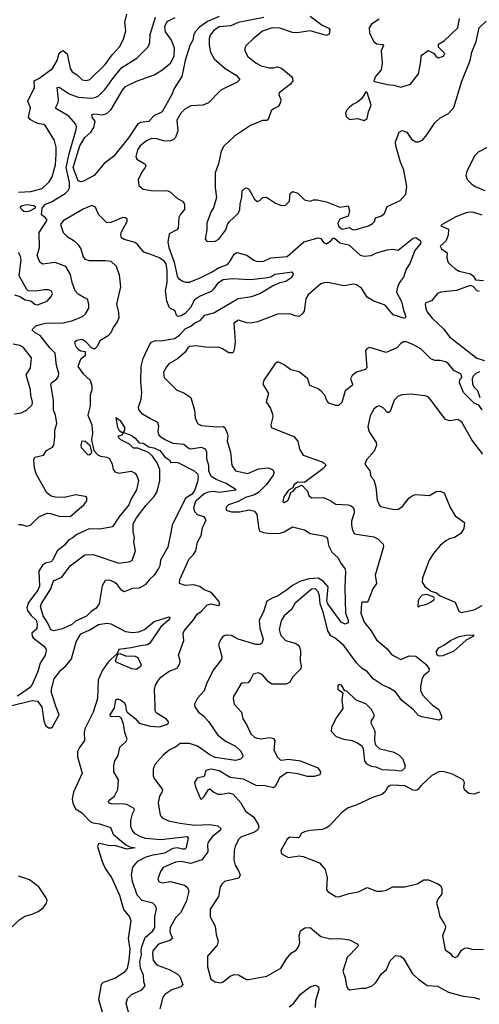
# Model space of a CAD drawing. Extents: x 1690054 to 1842981, y 782881 to 914114.
# Tile 83 of 256: x 1722294 to 1725683, y 829179 to 836445. Entities that reach past the tile are written whole.
import ezdxf

# ---------------------------------------------------------------- set-up
doc = ezdxf.new("R2010")
doc.units = 0

msp = doc.modelspace()

# ---------------------------------------------------------------- linework, layer by layer
at = {"layer": '0CON10XD'}
for points in [[(1722285, 835171.7), (1722375, 835177.1), (1722459.9, 835200.1), (1722511.8, 835248.2), (1722532.1, 835285), (1722556.4, 835375), (1722563.3, 835453.3), (1722562.5, 835505), (1722550, 835555), (1722485, 835661.2), (1722471.7, 835671.7), (1722435, 835676.2), (1722405, 835688.8), (1722369.7, 835709.7), (1722359.2, 835725), (1722373.3, 835795), (1722354.3, 835845), (1722402.2, 835945), (1722400, 835995), (1722435, 836012.5), (1722535, 836084.6), (1722570.6, 836145), (1722585, 836197.5), (1722598.3, 836211.7), (1722615, 836217.1), (1722643.1, 836193.1), (1722665, 836086.2), (1722681.1, 836061.1), (1722717.8, 836037.8), (1722755, 836001.8), (1722785, 835996.2), (1722810, 836005), (1722924.1, 836115.9), (1722975, 836186.4), (1723029.1, 836245), (1723059.5, 836300.5), (1723077.1, 836362.9), (1723067.8, 836425), (1723083.3, 836485)], [(1722706.7, 835675), (1722655, 835733.5), (1722559.3, 835789.3), (1722556.7, 835795), (1722576.5, 835833.5), (1722580.4, 835855), (1722570, 835945), (1722585, 835947.1), (1722657.6, 835897.6), (1722723.9, 835873.9), (1722825, 835867.1), (1722855, 835873.1), (1722875.3, 835884.7), (1722925, 835933.5), (1722987.9, 836022.1), (1723047.7, 836092.3), (1723158.5, 836161.5), (1723240.8, 836245), (1723253.6, 836276.4), (1723254.5, 836335), (1723295.3, 836465)], [(1722745, 835248), (1722724.8, 835255), (1722688.3, 835355), (1722737.8, 835515), (1722774.2, 835575.8), (1722818.2, 835615), (1722841.3, 835648.7), (1722849.1, 835695), (1722828.9, 835725), (1722825.7, 835745), (1722845, 835751.1), (1722905, 835743.9), (1722935, 835752.3), (1722966.9, 835783.1), (1723050.5, 835925), (1723075, 835951.4), (1723155, 835992.9), (1723285, 836037.8), (1723335, 836068.5), (1723405.6, 836124.4), (1723432.1, 836175), (1723436, 836236), (1723413.4, 836293.4), (1723368.1, 836355), (1723364.5, 836394.5), (1723375, 836422), (1723385, 836434), (1723438.9, 836461.1)], [(1723765, 836468.6), (1723678.7, 836431.3), (1723619.5, 836390.5), (1723591.1, 836358.9), (1723577.7, 836335), (1723570, 836295), (1723548.5, 836255), (1723514.8, 836145), (1723489.6, 836025), (1723433.2, 835936.8), (1723415.9, 835894.1), (1723343.6, 835766.4), (1723283, 835737), (1723245, 835693.5), (1723185, 835686.2), (1723165, 835676.1), (1723095, 835574.6), (1722984.1, 835435), (1722915.4, 835385), (1722842, 835295), (1722765, 835253.7), (1722745, 835248)], [(1724095, 836462), (1723905, 836425.3), (1723850.3, 836399.7), (1723765, 836392.2), (1723725.5, 836365), (1723699.3, 836330.7), (1723690.4, 836305), (1723691.7, 836258.3), (1723701.2, 836205), (1723727, 836157), (1723808.9, 836085), (1723889.4, 836035), (1723915.8, 836004.2), (1723896.1, 835983.9), (1723777.1, 835925), (1723685, 835832.5), (1723644.3, 835815.7), (1723555, 835810.6), (1723512, 835785), (1723481.4, 835755), (1723451.5, 835705), (1723460.4, 835625), (1723442, 835575), (1723425, 835558.4), (1723405, 835550.5), (1723365, 835548.9), (1723305, 835566.9), (1723265, 835568.9), (1723227.6, 835552.4), (1723181.9, 835515), (1723161.9, 835485), (1723150, 835435), (1723157, 835417), (1723212.5, 835385), (1723223, 835373), (1723220, 835355), (1723195.8, 835324.2), (1723166.3, 835263.7), (1723172.7, 835222.7), (1723204.6, 835194.6), (1723263.7, 835183.7), (1723385, 835182.9), (1723405, 835172.9), (1723457, 835127), (1723495.3, 835105.3), (1723509.5, 835085), (1723510, 835045), (1723480.2, 835009.8), (1723468.1, 834985), (1723463, 834907), (1723452, 834895), (1723395.7, 834864.3), (1723387, 834803), (1723393.4, 834763.4), (1723433.1, 834655), (1723455, 834552), (1723465.4, 834535.4), (1723496.6, 834516.6), (1723518.7, 834508.7), (1723545, 834509.4), (1723625, 834540.8), (1723708.8, 834581.2), (1723765, 834616.8), (1723825, 834639.6), (1723840.7, 834655), (1723874.1, 834715.9), (1723895, 834728), (1723968.6, 834708.6), (1724020.8, 834670.8), (1724045, 834660.9), (1724095, 834662.9), (1724145, 834688.3), (1724265, 834697.2), (1724388.1, 834805), (1724495, 834836), (1724515, 834830.4), (1724535, 834800.5), (1724555, 834791.5), (1724587.3, 834812.7), (1724605, 834833.3), (1724615, 834833.5), (1724655, 834797.7), (1724720.8, 834785), (1724805, 834706.5), (1724835, 834701.5), (1724884.6, 834705.4), (1724923.9, 834726.1), (1725002.6, 834747.4), (1725045, 834751.9), (1725085, 834743.8), (1725195, 834832.7), (1725215, 834837.8), (1725247.9, 834815), (1725251.4, 834795), (1725208.5, 834741.5), (1725171.6, 834645), (1725143.5, 834605), (1725122.9, 834545), (1725093.5, 834505), (1725078.6, 834471.4), (1725071.5, 834435), (1725110, 834365), (1725122.8, 834302.8), (1725140.8, 834255), (1725135, 834240), (1725047.9, 834267.9), (1724988.7, 834338.7), (1724905, 834367.8), (1724855, 834396.9), (1724813.2, 834463.2), (1724777.7, 834487.7), (1724755, 834492.9), (1724685, 834481.4), (1724565, 834507.1), (1724535.7, 834504.3), (1724514, 834495), (1724420, 834415), (1724402.5, 834385), (1724391.4, 834295), (1724381.5, 834278.5), (1724355, 834256), (1724325, 834259.4), (1724285, 834275.4), (1724195, 834272.5), (1724047.5, 834215), (1723994.2, 834205.8), (1723968.9, 834208.9), (1723907.7, 834227.7), (1723872.5, 834205), (1723882.4, 834067.6), (1723874.3, 834005.7), (1723864.2, 833985.8), (1723835, 833986.9), (1723785, 834018.5), (1723758.3, 834028.3), (1723683.1, 834026.9), (1723592.4, 834037.6), (1723547.3, 834032.7), (1723534.2, 834025), (1723510.5, 833989.5), (1723457, 833943), (1723394.2, 833905), (1723375, 833883.8), (1723354.3, 833845), (1723360, 833805), (1723451.5, 833711.5), (1723505, 833692.2), (1723556.6, 833656.6), (1723582.1, 833565), (1723586.4, 833506.4), (1723604.3, 833465), (1723635, 833450.5), (1723745, 833440.6), (1723795, 833444.2), (1723805.8, 833435), (1723822.5, 833395), (1723827.5, 833375), (1723824.5, 833334.5), (1723848.1, 833255), (1723858.5, 833155), (1723885.4, 833115.4), (1723975, 833097.5), (1724055, 833129.7), (1724125, 833137.7), (1724157.5, 833125), (1724170, 833105), (1724163.5, 833085), (1724112.9, 833015), (1724055, 832956.1), (1724025, 832939.2), (1723959.6, 832920.4), (1723905, 832888.9), (1723833.3, 832865), (1723815, 832847.5), (1723816.7, 832825), (1723855, 832813.5), (1723915, 832814.3), (1723985, 832829.4), (1724025, 832819.4), (1724041.5, 832795), (1724056.5, 832685), (1724065, 832670), (1724090.3, 832660.3), (1724142.9, 832652.9), (1724215, 832656.2), (1724243.8, 832665), (1724305, 832704), (1724395, 832680.6), (1724435, 832654.4), (1724535, 832637.5), (1724555.7, 832625.7), (1724564.2, 832614.2), (1724571.9, 832565), (1724594.4, 832515), (1724643.1, 832475), (1724658.3, 832438.3), (1724690.8, 832395), (1724695.8, 832375), (1724691, 832255), (1724695.6, 832065), (1724715.9, 832015), (1724715.5, 831995), (1724695, 831983.4), (1724665, 831998.2), (1724565, 832133.4), (1724558.7, 832155), (1724569.1, 832259.1), (1724535, 832299.8), (1724495, 832323.6), (1724425, 832319.1), (1724359.8, 832300.2), (1724305, 832270.9), (1724261.8, 832235), (1724195, 832191.9), (1724159.9, 832180.1), (1724115.3, 832154.7), (1724091.1, 832075), (1724060, 832015), (1724065.5, 831954.5), (1724090, 831875), (1724080, 831845), (1724065.4, 831834.6), (1724035, 831834.2), (1723904.7, 831874.7), (1723855, 831900), (1723815, 831904), (1723793.1, 831896.9), (1723776.2, 831875), (1723760, 831835), (1723783.5, 831745), (1723780.6, 831725), (1723720.6, 831645), (1723670, 831545), (1723655, 831493.8), (1723605, 831438.8), (1723583.8, 831395), (1723586.2, 831375), (1723611.1, 831335), (1723648.9, 831308.9), (1723686.8, 831266.8), (1723755.4, 831165), (1723815, 831117.5), (1723884, 831085), (1723925, 831046.2), (1723938.6, 831015), (1723937, 831003), (1723922.6, 830987.4), (1723885, 830978.4), (1723735, 831001.4), (1723695, 831021.1), (1723605, 831085.2), (1723545, 831103.6), (1723477.5, 831105), (1723445, 831080), (1723396.7, 831055), (1723351.1, 831018.9), (1723291.1, 830948.9), (1723278.5, 830915), (1723278.1, 830865), (1723284.3, 830845), (1723346.7, 830765), (1723342.9, 830745), (1723325.6, 830715), (1723314.4, 830665), (1723328.8, 830575), (1723343.8, 830555), (1723392, 830532), (1723475.9, 830515.9), (1723582.1, 830502.1), (1723695, 830505.8), (1723755.9, 830495.9), (1723777.5, 830477.5), (1723775.6, 830465), (1723715, 830416.6), (1723684.5, 830375), (1723677.8, 830355), (1723680.5, 830305), (1723636.5, 830245), (1723555, 830219.2), (1723485, 830233.1), (1723441.7, 830228.3), (1723352.1, 830187.9), (1723330.7, 830159.3), (1723312.2, 830105), (1723319.2, 830085), (1723345, 830075.4), (1723405, 830085.4), (1723508.6, 830058.6), (1723531.7, 830041.7), (1723540.5, 830015), (1723521.1, 829935), (1723480, 829855), (1723442.4, 829817.6), (1723403.9, 829745), (1723401.2, 829715), (1723421.4, 829665), (1723400.7, 829649.3), (1723317.7, 829622.3), (1723274.6, 829575), (1723271.7, 829551.7), (1723278.5, 829505), (1723295, 829479.4), (1723315, 829466.4)], [(1724435, 836470.4), (1724525, 836404.5), (1724572.6, 836382.6), (1724581.3, 836371.3), (1724575, 836338), (1724555, 836328.2), (1724435, 836363.3), (1724341, 836349), (1724305, 836351), (1724213, 836383), (1724155, 836385.9), (1724085, 836361.8), (1724014.2, 836305), (1723964.2, 836255), (1723952.9, 836235), (1723953.1, 836215), (1723975, 836174.4), (1724038.6, 836125), (1724075, 836104.6), (1724135, 836090.8), (1724165, 836090), (1724195, 836097.7), (1724225, 836088.2), (1724298.9, 836025), (1724306.5, 836015), (1724307.8, 835995), (1724290.3, 835969.7), (1724206.2, 835905), (1724203.6, 835893.6), (1724220, 835855), (1724217.5, 835835), (1724198.8, 835805), (1724165, 835788.6), (1724147.4, 835772.6), (1724125, 835708), (1724115, 835701.4), (1724085, 835700.5), (1723995, 835664.7), (1723878.6, 835585), (1723798.7, 835511.3), (1723780, 835475), (1723759.3, 835380.7), (1723734.2, 835314.2), (1723734.5, 835204.5), (1723743.9, 835133.9), (1723723.2, 835056.8), (1723701.9, 835025), (1723674.2, 834945), (1723674.2, 834895), (1723662, 834825), (1723675, 834808.8), (1723735, 834810.8), (1723761.2, 834825), (1723814.2, 834895), (1723826.9, 834935), (1723840, 834955), (1723905, 835015.8), (1723916, 835044), (1723918.7, 835085), (1723932.7, 835135), (1723935, 835182.5), (1723960, 835205), (1723973.3, 835203.3), (1723985, 835192.5), (1724025, 835120), (1724045, 835102.5), (1724065, 835110), (1724086.4, 835133.6), (1724114.1, 835135.9), (1724180.9, 835090.9), (1724225, 835074.2), (1724254.2, 835075.8), (1724283.3, 835105), (1724287.7, 835162.3), (1724305, 835178), (1724345, 835164.3), (1724393.3, 835115), (1724435, 835106.7), (1724461.2, 835115), (1724486.6, 835116.6), (1724555, 835101.3), (1724655, 835061.9), (1724715, 835072.5), (1724725.8, 835035.8), (1724715.7, 834994.3), (1724655, 834972.5), (1724640, 834945), (1724645, 834922.5), (1724665, 834903.8), (1724675, 834900), (1724725, 834912.5), (1724748, 834898), (1724765, 834895.7), (1724865, 834925.3), (1724895, 834940.8), (1724909.1, 834955), (1724917.7, 834982.3), (1724962.1, 834997.9), (1724983.1, 835015), (1725004.3, 835065.7), (1725098.6, 835111.4), (1725141.7, 835158.3), (1725148.5, 835215), (1725127.1, 835335), (1725101.8, 835395), (1725067.9, 835515), (1725065.4, 835545), (1725093.1, 835615), (1725115, 835627.8), (1725147.5, 835615), (1725183.8, 835563.8), (1725215, 835543.5), (1725235, 835544.5), (1725263, 835557), (1725296.5, 835595), (1725354.2, 835685), (1725395, 835720.9), (1725455, 835752.9), (1725495, 835798), (1725555, 835992), (1725614.5, 836145), (1725626.9, 836205), (1725660, 836285), (1725681.1, 836385), (1725733.8, 836435)], [(1724945, 836449.2), (1724887.9, 836412.1), (1724871.2, 836385), (1724873.8, 836345), (1724906.2, 836285), (1724925, 836266.7), (1724971.7, 836261.7), (1724977.5, 836255), (1724960, 836215), (1724966.9, 836125), (1724959.4, 836075), (1724917.5, 836025), (1724906.2, 835995), (1724910, 835990), (1725005, 835966.9), (1725053.1, 835963.1), (1725105, 835946.6), (1725175, 835970), (1725234.4, 836045), (1725252.6, 836137.4), (1725253.5, 836175), (1725260.8, 836185), (1725305, 836217.5), (1725350, 836195), (1725362.5, 836175), (1725380, 836165), (1725420, 836175), (1725430, 836195), (1725383, 836243), (1725383.3, 836265), (1725425, 836290), (1725524.3, 836385.7), (1725536.7, 836455)], [(1724835, 835701.9), (1724855, 835715.8), (1724864.8, 835765.2), (1724885.7, 835815), (1724855, 835907.5), (1724845, 835912.5), (1724816.3, 835863.7), (1724785, 835835.7), (1724750.3, 835819.7), (1724725, 835800), (1724702.5, 835775), (1724695.7, 835755), (1724701.3, 835731.3), (1724725, 835708.8), (1724784.3, 835715.7), (1724835, 835701.9)], [(1722285, 832720), (1722305, 832720.8), (1722345, 832708.2), (1722373.9, 832716.1), (1722434.5, 832775.5), (1722495, 832802.5), (1722521.7, 832801.7), (1722585, 832781.9), (1722665, 832780), (1722766.7, 832865), (1722788.8, 832895), (1722788.8, 832918.8), (1722776.4, 832926.4), (1722705, 832939.2), (1722625, 832918.9), (1722555, 832920.8), (1722525, 832928), (1722493.4, 832953.4), (1722418.5, 833088.5), (1722402.7, 833135), (1722397.7, 833197.7), (1722405, 833216.2), (1722468.5, 833231.5), (1722491.2, 833265), (1722535, 833291.1), (1722545.4, 833305), (1722553.8, 833365), (1722551.5, 833415), (1722567.7, 833465), (1722557.6, 833527.6), (1722541.8, 833565), (1722542.5, 833635), (1722522.5, 833755), (1722527.1, 833765), (1722566.7, 833795), (1722578.9, 833815), (1722581.5, 833835), (1722565, 833892.5), (1722554, 833984), (1722514.7, 834024.7), (1722445.4, 834115.4), (1722407.9, 834135), (1722386.5, 834155), (1722390, 834165), (1722413.3, 834185), (1722455, 834199.3), (1722485, 834205.9), (1722615, 834208.2), (1722685.5, 834224.5), (1722756.2, 834255), (1722778.8, 834275), (1722803.9, 834316.1), (1722803.8, 834345), (1722793.6, 834383.6), (1722765.8, 834395.8), (1722725, 834420), (1722701.9, 834445), (1722679.5, 834505), (1722669.1, 834565), (1722633, 834623), (1722555, 834653.1), (1722461.3, 834641.3), (1722442.5, 834655), (1722423.5, 834705), (1722439.4, 834765), (1722436.5, 834875), (1722496, 834965), (1722485, 834983.3), (1722453.8, 835005), (1722458.1, 835055), (1722485, 835084.2), (1722527.8, 835102.2), (1722627.7, 835162.3), (1722651.1, 835185), (1722661.1, 835205), (1722660, 835245), (1722635.7, 835355), (1722657.9, 835455), (1722710, 835635), (1722712.7, 835655), (1722706.7, 835675)], [(1725745, 835504.4), (1725675, 835467.1), (1725644.6, 835435.4), (1725591.8, 835325), (1725583.6, 835296.4), (1725594.4, 835265), (1725624.7, 835234.7), (1725653.5, 835213.5), (1725725, 835183.8)], [(1723101.6, 829105), (1723078, 829185), (1723087.7, 829222.3), (1723118.1, 829251.9), (1723195, 829285.5), (1723218.6, 829315), (1723209.4, 829345), (1723205.3, 829395), (1723185.6, 829445.6), (1723180, 829495), (1723192.2, 829545), (1723189.3, 829575), (1723194.5, 829605.5), (1723218, 829672), (1723275, 829721.9), (1723289.6, 829745), (1723289.1, 829825), (1723301.3, 829885), (1723294.8, 829905), (1723276.3, 829926.3), (1723196.4, 829946.3), (1723159.1, 829985), (1723124.6, 830085.4), (1723118.9, 830135), (1723128.3, 830191.7), (1723164.2, 830235), (1723225, 830268.1), (1723276.8, 830283.2), (1723365, 830296.4), (1723425, 830332.5), (1723455, 830335.4), (1723495, 830325.7), (1723515, 830326.9), (1723523.7, 830336.3), (1723538, 830408), (1723525, 830415.8), (1723333.5, 830393.5), (1723223.1, 830403.1), (1723186, 830415), (1723145, 830437.8), (1723121.8, 830465), (1723112.3, 830492.3), (1723112.9, 830535), (1723124.2, 830585.8), (1723140.6, 830615), (1723137.5, 830625), (1723082.8, 830652.8), (1723045, 830659.4), (1722975, 830656.7), (1722953.9, 830663.9), (1722947.5, 830675), (1722952.5, 830685), (1722992, 830715), (1723018.1, 830765), (1723021.1, 830835), (1722988.6, 830895), (1722987.6, 830942.4), (1722995.6, 830975), (1723018.5, 831015), (1723033.1, 831076.9), (1723076, 831115), (1723085.8, 831135), (1723068, 831185), (1723058.3, 831248.3), (1723043, 831293), (1723025, 831302.5), (1722970.7, 831300.7), (1722962.5, 831305), (1722960, 831315), (1722993.6, 831366.4), (1723002.5, 831425), (1723015, 831432.5), (1723036.7, 831426.7), (1723065, 831407.5), (1723075, 831390), (1723078.8, 831348.8), (1723086.2, 831335), (1723145, 831288), (1723175, 831254), (1723255, 831231.4), (1723324.3, 831225.7), (1723376.7, 831245), (1723391.2, 831255), (1723391.2, 831265), (1723375, 831282.5), (1723300.5, 831330.5), (1723293.1, 831345), (1723292.1, 831382.1), (1723288.2, 831501.8), (1723296, 831534), (1723313.1, 831565), (1723335, 831592.7), (1723395, 831637.9), (1723455, 831660), (1723474.2, 831695), (1723475.8, 831715.8), (1723464, 831755), (1723504.1, 831864.1), (1723498.6, 831915), (1723507.1, 831935), (1723575, 832017.1), (1723601.2, 832058.8), (1723635, 832081.4), (1723675, 832127.5), (1723705, 832134.3), (1723757.1, 832122.9), (1723770, 832130), (1723761.4, 832155), (1723715, 832208.6), (1723695, 832222.9), (1723655, 832237.1), (1723622.1, 832262.1), (1723575, 832274.8), (1723515, 832270.4), (1723471.2, 832285), (1723474.4, 832315), (1723542.2, 832467.8), (1723575, 832498.8), (1723591.5, 832525), (1723605, 832590), (1723632, 832638), (1723642.5, 832695), (1723669.4, 832755), (1723655, 832775.8), (1723605, 832792.5), (1723585, 832812.5), (1723577.4, 832845), (1723593, 832895), (1723655, 832948.3), (1723685, 832961.9), (1723725, 832965.7), (1723765, 832959.6), (1723890, 832975), (1723815, 833023.1), (1723741.4, 833051.4), (1723705, 833075.5), (1723689.2, 833115), (1723687.2, 833155), (1723672.7, 833205), (1723674.6, 833255), (1723665, 833276.9), (1723635, 833287.2), (1723555, 833275.4), (1723535, 833283.9), (1723505, 833310.4), (1723425, 833317.2), (1723365.5, 833345), (1723334.5, 833365), (1723318.5, 833385), (1723314, 833406), (1723320.8, 833445), (1723312, 833472), (1723259.1, 833499.1), (1723198.6, 833535), (1723175.6, 833565), (1723170.5, 833585), (1723188.8, 833645), (1723194.3, 833694.3), (1723186.2, 833775), (1723190, 833885), (1723202.9, 833945), (1723250, 834045), (1723265.4, 834064.6), (1723295, 834078.8), (1723335, 834075.5), (1723435, 834092.9), (1723471.5, 834118.5), (1723515, 834163), (1723555.4, 834184.6), (1723585, 834209.3), (1723623.5, 834226.5), (1723660, 834265), (1723725, 834282.7), (1723905, 834388.6), (1724005, 834403), (1724065, 834425.8), (1724158, 834482), (1724215, 834505.5), (1724255, 834516.7), (1724300, 834545), (1724313.3, 834565), (1724305, 834582.5), (1724175, 834565.2), (1724145, 834545.3), (1724105, 834537.2), (1723995, 834526.4), (1723864, 834534), (1723795, 834525.5), (1723751.1, 834498.9), (1723723.9, 834456.1), (1723705, 834438.8), (1723625, 834405.2), (1723581.3, 834375), (1723556.5, 834325), (1723515, 834276.2), (1723485, 834259.2), (1723460, 834255), (1723448.8, 834265), (1723438.3, 834298.3), (1723405, 834312.9), (1723395, 834324), (1723378.5, 834368.5), (1723369.6, 834445), (1723380.5, 834505), (1723382.2, 834595), (1723374.4, 834644.4), (1723361.8, 834661.8), (1723325, 834687.9), (1723254, 834714), (1723209.5, 834729.5), (1723165, 834784.8), (1723145, 834800), (1723063.7, 834823.7), (1723044.4, 834835), (1723038.2, 834855), (1723042.9, 834875), (1723085.6, 834955), (1723085, 834972.5), (1723074.3, 834984.3), (1723053.3, 834985), (1722965, 834948.5), (1722935, 834947.5), (1722875, 835008.2), (1722852.3, 835062.3), (1722825, 835073), (1722761.7, 835048.3), (1722615, 834960.3), (1722595.4, 834935), (1722614.5, 834875), (1722644.3, 834845), (1722695, 834812.9), (1722725, 834784.5), (1722743.5, 834755), (1722762.5, 834695), (1722775, 834678.9), (1722805, 834668), (1722925, 834669.5), (1722965, 834662.5), (1723005, 834625.4), (1723027.3, 834562.7), (1723036.3, 834475), (1723007, 834345), (1723022.9, 834285), (1723023.8, 834245), (1723012.1, 834215), (1722982.8, 834175), (1722966, 834134), (1722945, 834111.8), (1722883.3, 834076.7), (1722865, 834034.4), (1722845, 834014.6), (1722822.5, 834025), (1722783.3, 834065), (1722754.1, 834084.1), (1722715, 834078.6), (1722698.8, 834065), (1722704.2, 834035), (1722724.7, 834014.7), (1722745, 834000.8), (1722776.9, 833996.9), (1722777.3, 833965), (1722741.7, 833938.3), (1722722.3, 833885), (1722761.7, 833831.7), (1722812.2, 833785), (1722825, 833743.8), (1722825.6, 833715), (1722813, 833675), (1722814.3, 833595), (1722796.3, 833526.3), (1722825.4, 833454.6), (1722830, 833395), (1722823.3, 833345), (1722840, 833265), (1722870, 833235), (1722888.8, 833225), (1722935, 833217.1), (1722956.8, 833206.8), (1722975, 833166.2), (1722982.2, 833125), (1722995, 833107.9), (1723025, 833098.2), (1723115, 833112.9), (1723145, 833099.4), (1723160, 833075), (1723168.5, 833045), (1723155.4, 832975), (1723113.8, 832905), (1723097.9, 832865), (1723024.7, 832775.3), (1722976.9, 832703.1), (1722885, 832686.4), (1722805, 832687.3), (1722715, 832647.1), (1722680.8, 832619.2), (1722652.5, 832605), (1722622.7, 832567.3), (1722570, 832525), (1722535.8, 832455), (1722525, 832443.8), (1722484.3, 832435.7), (1722460.5, 832419.5), (1722433.6, 832376.4), (1722439.5, 832265), (1722427.5, 832235), (1722411.8, 832215), (1722358.4, 832145), (1722345.3, 832105), (1722352.1, 832085), (1722378.2, 832048.2), (1722414.6, 832015), (1722421.8, 831985), (1722419.2, 831950.8), (1722382.8, 831917.2), (1722386.2, 831895), (1722393.5, 831883.5), (1722470, 831825), (1722486, 831805), (1722489.2, 831785), (1722481.1, 831755), (1722443.7, 831696.3), (1722426.4, 831635), (1722382.2, 831535), (1722365.9, 831514.1), (1722307.8, 831472.2), (1722275, 831452.6)], [(1722345, 835026.4), (1722325, 835029.1), (1722306.9, 835045), (1722296.2, 835065), (1722312.5, 835075), (1722345, 835081.1), (1722396.7, 835075), (1722410, 835065), (1722407.5, 835055), (1722365, 835033.2), (1722345, 835026.4)], [(1725705, 835001.8), (1725641.9, 835021.9), (1725615, 835025.5), (1725585, 835019.6), (1725510.5, 834989.5), (1725410, 834935), (1725400, 834925), (1725455, 834900), (1725453.8, 834855), (1725435, 834811.9), (1725394.2, 834775), (1725403.8, 834755), (1725446, 834725), (1725444.4, 834685), (1725453.2, 834653.2), (1725505, 834605.7), (1725535, 834588.5), (1725618.9, 834568.9), (1725638.8, 834555), (1725656.2, 834526.2), (1725715, 834520)], [(1722255.7, 834414.3), (1722293.6, 834403.6), (1722335, 834379.2), (1722375, 834371.5), (1722405, 834346), (1722425, 834340.8), (1722495, 834369.2), (1722526.3, 834403.7), (1722534.3, 834425), (1722525, 834444), (1722505, 834451.4), (1722475, 834452.9), (1722415, 834442.2), (1722355.6, 834445.6), (1722345, 834454), (1722289.4, 834555), (1722303.5, 834675), (1722296.2, 834706.2), (1722285, 834728)], [(1725685, 834439.2), (1725666.2, 834445), (1725637.3, 834477.3), (1725615, 834483.8), (1725515, 834446.4), (1725395.9, 834434.1), (1725373.8, 834425), (1725330.5, 834369.5), (1725288.8, 834355), (1725284.3, 834345), (1725288.6, 834315), (1725300, 834285), (1725335, 834241.9), (1725420.4, 834160.4), (1725462.1, 834105), (1725665, 833946.7), (1725721.2, 833931.2)], [(1722255, 833535.6), (1722305, 833544.5), (1722343.8, 833565), (1722385.6, 833604.4), (1722387.5, 833622.5), (1722374.4, 833675), (1722372.2, 833715), (1722340, 833825), (1722372.2, 833875), (1722380.9, 833950.9), (1722318.1, 834028.1), (1722295, 834041.2), (1722245, 834050.4)], [(1725705, 833566.2), (1725679.9, 833599.9), (1725645, 833616.2), (1725565.7, 833695), (1725536.7, 833765), (1725540.5, 833789.5), (1725553.8, 833805), (1725548.3, 833828.3), (1725495, 833855.4), (1725455, 833906.5), (1725435, 833921.2), (1725395, 833930.8), (1725355, 833930.8), (1725325, 833941.8), (1725255, 834014.5), (1725198.6, 834045), (1725145, 834068.2), (1725125, 834067.5), (1725105, 834056.9), (1725075, 834023.9), (1724995, 833989.4), (1724875.9, 834025.9), (1724855, 834020), (1724843.8, 834005), (1724853.8, 833875), (1724842.5, 833865), (1724776.2, 833845), (1724745, 833820), (1724734.2, 833795), (1724748.8, 833755), (1724746.2, 833745), (1724692.7, 833707.3), (1724668.6, 833621.4), (1724645, 833597.5), (1724625, 833598), (1724574.2, 833615), (1724558.6, 833635), (1724542.9, 833675), (1724517.1, 833705), (1724495, 833721.2), (1724432, 833745), (1724417.5, 833795), (1724355, 833845.6), (1724292.1, 833862.1), (1724245, 833898.8), (1724205, 833917.5), (1724193, 833917), (1724175, 833902.5), (1724094.5, 833785.5), (1724085.8, 833755), (1724127.9, 833687.9), (1724110, 833625), (1724142.5, 833575), (1724157.1, 833535), (1724160, 833515), (1724146.2, 833455), (1724147.5, 833435), (1724315, 833368.6), (1724345.5, 833335), (1724356, 833276), (1724385, 833231.4), (1724525, 833181.4), (1724546.6, 833166.6), (1724552, 833155), (1724529.1, 833130.9), (1724395, 833030), (1724345, 833032.5), (1724317.5, 833015), (1724308.3, 832991.7), (1724275, 832973.3), (1724240.8, 832925), (1724235, 832890), (1724245, 832883.3), (1724267.5, 832895), (1724276.7, 832905), (1724293.8, 832956.2), (1724310, 832965), (1724330, 832990), (1724375, 833010), (1724416.1, 832966.1), (1724426.2, 832935), (1724445, 832916.2), (1724535, 832918.1), (1724587.5, 832895), (1724625, 832871.1), (1724715, 832865.4), (1724737.8, 832857.8), (1724752.1, 832845), (1724760.7, 832825), (1724760.7, 832805), (1724741.6, 832745), (1724740.3, 832715), (1724747.6, 832677.6), (1724762.1, 832652.1), (1724905, 832630), (1724935.4, 832615.4), (1724974.7, 832574.7), (1724977.3, 832555), (1724914.5, 832345), (1724925.8, 832285), (1724897.1, 832245), (1724864.3, 832155.7), (1724855, 832146.2), (1724823.9, 832146.1), (1724815, 832140), (1724810.4, 832065), (1724835, 832000), (1724886.1, 831936.1), (1724925, 831870), (1725002.7, 831802.7), (1725035, 831760), (1725105, 831723.8), (1725165, 831750), (1725215, 831748), (1725289.7, 831689.7), (1725313.3, 831655), (1725310, 831635), (1725273.3, 831605), (1725262, 831585), (1725248.6, 831525), (1725250.6, 831495), (1725263.2, 831463.2), (1725288.5, 831435), (1725335, 831389.7), (1725384.7, 831355), (1725404.1, 831305), (1725405.3, 831285), (1725385, 831275.9), (1725259.5, 831299.5), (1725235, 831311.2), (1725194.4, 831355), (1725110.7, 831420.7), (1725064.5, 831485), (1725015.6, 831515), (1724966, 831536), (1724900.1, 831580.1), (1724855.4, 831635), (1724818.1, 831658.1), (1724778.1, 831698.1), (1724685, 831826.1), (1724620.9, 831880.9), (1724588.7, 831898.7), (1724565.4, 831935), (1724534.8, 832065), (1724508.4, 832135), (1724503.6, 832193.7), (1724495, 832224.2), (1724475, 832244.5), (1724445, 832242.9), (1724322.1, 832137.9), (1724298.1, 832091.9), (1724244, 832045), (1724221.6, 832008.4), (1724207.5, 831945), (1724217.9, 831905), (1724252.9, 831862.9), (1724325, 831843.3), (1724345, 831832.9), (1724357.7, 831817.7), (1724365.4, 831785.4), (1724362.1, 831715), (1724369.4, 831675), (1724366.8, 831655), (1724307.1, 831595), (1724285, 831556.2), (1724258.3, 831541.7), (1724152.8, 831542.8), (1724128.5, 831558.5), (1724085, 831611.4), (1724055, 831625.8), (1724015.6, 831614.4), (1723996, 831576), (1723979.1, 831550.9), (1723935, 831548.6), (1723925, 831542.5), (1723870.3, 831449.7), (1723867.5, 831435), (1723875.8, 831395), (1723928.6, 831335), (1723938.5, 831285), (1723966.9, 831245), (1723997.8, 831175), (1724025, 831150.5), (1724045, 831142.7), (1724075, 831139.2), (1724135, 831148.5), (1724165, 831140), (1724174, 831125), (1724166.9, 831055), (1724195, 831003.3), (1724215, 830983.3), (1724225, 830980), (1724275, 830989.5), (1724365, 830976.9), (1724491.2, 830925), (1724512, 830895), (1724507.3, 830872.7), (1724465, 830859.2), (1724415, 830860.5), (1724345, 830879.1), (1724265, 830889.2), (1724210.6, 830849.4), (1724180.2, 830789.8), (1724165, 830776.9), (1724105, 830790.9), (1724037.5, 830795), (1723945, 830841.4), (1723845, 830853.1), (1723765, 830902.1), (1723705, 830914.4), (1723666.7, 830905), (1723655, 830860), (1723601.9, 830848.1), (1723583.5, 830816.5), (1723590, 830785), (1723626.1, 830696.1), (1723635, 830694), (1723655, 830712.9), (1723685, 830763.3), (1723695, 830770), (1723724.7, 830744.7), (1723755, 830730), (1723781.1, 830728.9), (1723835, 830740), (1723868.8, 830728.8), (1723924.2, 830665), (1723960, 830605), (1724019.5, 830559.5), (1724051.8, 830505), (1724056.7, 830485), (1724047.7, 830465), (1724025, 830449.7), (1723925, 830413.5), (1723907.5, 830395), (1723881.5, 830345), (1723874.4, 830315), (1723872.5, 830245), (1723882.7, 830205), (1723906.4, 830163.6), (1723918.6, 830135), (1723908.8, 830111.2), (1723804.4, 830085.6), (1723784.2, 830065.8), (1723772.5, 830045), (1723759.1, 829975), (1723697.8, 829882.2), (1723697.1, 829825), (1723735.6, 829755), (1723741.4, 829695), (1723757.1, 829645), (1723748.6, 829615), (1723679.4, 829535), (1723677.8, 829455), (1723704.2, 829364.2), (1723734.5, 829344.5), (1723775, 829336.5), (1723795, 829344.5), (1723845, 829387.7), (1723875, 829399.4), (1723907.1, 829397.1), (1723965, 829363.5), (1723981.1, 829361.1), (1724115, 829387.1), (1724220, 829445), (1724260.6, 829515), (1724295, 829555.8), (1724335, 829581.4), (1724355, 829614), (1724359.3, 829635), (1724353.4, 829685), (1724365, 829722), (1724396.8, 829743.2), (1724435, 829745.6), (1724515, 829679.1), (1724585, 829661.3), (1724656, 829666), (1724725, 829655.7), (1724782.5, 829625), (1724790, 829615), (1724787.5, 829605), (1724708.5, 829525), (1724675.7, 829425), (1724693.1, 829375), (1724704.3, 829314.3), (1724713.3, 829295), (1724725, 829286.2), (1724815, 829299.5), (1724845, 829298.2), (1724892.2, 829315), (1724919.1, 829340.9), (1724962, 829405), (1724998.5, 829435), (1725025, 829500), (1725065, 829538.8), (1725105, 829533.3), (1725125, 829516.7), (1725189.2, 829405), (1725235, 829364.4), (1725297.6, 829317.6), (1725375, 829312.9), (1725455, 829270), (1725565, 829238.8), (1725645, 829228.8), (1725685, 829216)], [(1725685, 833845.6), (1725656.7, 833835), (1725636.7, 833815), (1725630, 833795), (1725632.3, 833757.7), (1725642.5, 833735), (1725668.9, 833708.9), (1725688.1, 833658.1)], [(1725709.1, 833239.1), (1725628.6, 833345), (1725554.3, 833475), (1725525, 833494.4), (1725465, 833485.5), (1725433.1, 833495), (1725319.5, 833645), (1725305, 833661.1), (1725285, 833670), (1725175, 833680.7), (1725115, 833677.1), (1725083.8, 833666.2), (1725055, 833638), (1725027.8, 833562.2), (1725015, 833546.2), (1725005, 833546), (1724975, 833580), (1724945, 833595.8), (1724925, 833588), (1724905, 833570), (1724877.6, 833522.4), (1724860.3, 833440.3), (1724870, 833405), (1724922.9, 833325), (1724924.3, 833305), (1724908.7, 833261.3), (1724851.5, 833198.5), (1724839.2, 833165), (1724875.4, 833115.4), (1724883.8, 833075), (1724905, 833050), (1724921.1, 832995), (1724928.8, 832898.8), (1724943.8, 832865), (1724955, 832853.8), (1725055, 832830), (1725085, 832832.5), (1725116.2, 832853.8), (1725165, 832918), (1725195, 832937.5), (1725215, 832941.4), (1725315.6, 832934.4), (1725365, 832963.8), (1725395, 832966.2), (1725425, 832953.8), (1725467.3, 832845), (1725504.4, 832785), (1725574, 832735), (1725568.8, 832691.2), (1725547.1, 832652.9), (1725501.2, 832625), (1725464, 832615), (1725435, 832599.2), (1725394.6, 832565), (1725344.8, 832505.2), (1725313.8, 832456.2), (1725265, 832326), (1725261.1, 832295), (1725282.3, 832262.3), (1725328.3, 832228.3), (1725366.7, 832215), (1725393.9, 832193.9), (1725506, 832146), (1725531.4, 832081.4), (1725549.7, 832069.7), (1725645, 832091.1), (1725705, 832121.9)], [(1723055, 833400), (1723045, 833400), (1723030.7, 833410.7), (1723016.7, 833435), (1723005, 833510), (1723035, 833486.7), (1723066, 833435), (1723067, 833413), (1723055, 833400)], [(1722545, 831934.8), (1722523, 831943), (1722501.9, 831991.9), (1722467.1, 832045), (1722448.1, 832115), (1722453.9, 832136.1), (1722524, 832245), (1722542.7, 832305), (1722605, 832331.4), (1722665, 832414.2), (1722775, 832497.1), (1722835, 832498.8), (1723025, 832435.7), (1723095, 832443.9), (1723122.2, 832455), (1723148.1, 832525), (1723135, 832592.5), (1723140, 832625), (1723130.7, 832665), (1723130.2, 832725), (1723155, 832769.6), (1723225, 832863.5), (1723284.2, 832925.8), (1723306.9, 832963.1), (1723326.7, 833045), (1723327.5, 833125), (1723308, 833175), (1723273.9, 833223.9), (1723242.3, 833252.3), (1723165, 833282.5), (1723133, 833283), (1723102.5, 833312.5), (1723040, 833345), (1723025, 833360), (1723020, 833375), (1723048.3, 833381.7), (1723060, 833400), (1723115, 833378.8), (1723145, 833356.7), (1723173.9, 833323.9), (1723205, 833319.2), (1723245, 833293.8), (1723283.3, 833285), (1723325.9, 833265.9), (1723362.3, 833222.3), (1723398.8, 833195), (1723407.5, 833177.5), (1723445, 833181.2), (1723465, 833176), (1723580, 833115), (1723605.8, 833095), (1723610, 833075), (1723605.5, 833034.5), (1723585.5, 832975), (1723564.5, 832945), (1723516.6, 832913.4), (1723417.9, 832715), (1723408.3, 832661.7), (1723385, 832553.3), (1723332.4, 832457.6), (1723326.7, 832415), (1723317.8, 832395), (1723284.4, 832345), (1723248.1, 832311.9), (1723219.6, 832275), (1723175, 832250.5), (1723125, 832247.5), (1723065, 832223.9), (1723045.2, 832235), (1723015.8, 832275.8), (1722995, 832292.8), (1722955, 832310), (1722925, 832306.7), (1722902.4, 832267.6), (1722878.6, 832135), (1722855, 832100.9), (1722820.8, 832079.2), (1722787, 832043), (1722705, 832007.8), (1722677.7, 831982.3), (1722609.4, 831950.6), (1722545, 831934.8)], [(1722805, 833232.5), (1722795, 833233.3), (1722750, 833285), (1722747.5, 833305), (1722755, 833337.5), (1722777.5, 833335), (1722810, 833305), (1722822.5, 833255), (1722820, 833245), (1722805, 833232.5)], [(1725235, 832110), (1725245, 832120), (1725295, 832131.2), (1725324.1, 832145.9), (1725346.7, 832165), (1725352.5, 832175), (1725347.5, 832185), (1725295, 832203.8), (1725261.2, 832198.8), (1725240, 832175), (1725233.3, 832155), (1725230, 832115), (1725235, 832110)], [(1722215, 831379.1), (1722385, 831421.4), (1722425, 831415.9), (1722456.2, 831375), (1722470.7, 831270.7), (1722485, 831237.5), (1722505, 831218.6), (1722525, 831219.2), (1722535, 831228), (1722584.4, 831315), (1722563.1, 831373.1), (1722527.8, 831477.8), (1722528.6, 831505), (1722547.9, 831582.1), (1722596, 831644), (1722635, 831680), (1722675, 831728.9), (1722710.4, 831855), (1722745, 831912.9), (1722805, 831939.7), (1722875, 831981.1), (1722935, 831992.3), (1722965, 831986), (1723075, 831931.1), (1723125.8, 831924.2), (1723170.9, 831929.1), (1723213.6, 831946.4), (1723285, 832005.2), (1723395, 832037.5), (1723400, 832035), (1723398.6, 832025), (1723391.4, 832015), (1723335.4, 831964.6), (1723253.4, 831845), (1723235, 831833.1), (1723183.8, 831823.8), (1723115, 831808.8), (1723025, 831798.8), (1723012.5, 831767.5), (1722945.7, 831705), (1722905, 831644.4), (1722872.6, 831572.6), (1722867.3, 831435), (1722834.8, 831335), (1722775, 831212), (1722768.9, 831185), (1722770.9, 831125), (1722733.5, 831075), (1722720, 831045), (1722720, 831005), (1722754.7, 830885), (1722691.2, 830745), (1722681.6, 830695), (1722684.5, 830664.5), (1722705, 830622.9), (1722748.9, 830595), (1722816.8, 830526.8), (1722835, 830517.8), (1722881.8, 830511.8), (1722962.9, 830485), (1722984, 830435), (1723076.6, 830356.6), (1723105, 830341.1), (1723145.8, 830335), (1723083.3, 830325), (1722995, 830352.1), (1722955, 830349.6), (1722885, 830365.6), (1722875, 830364.2), (1722867.1, 830345), (1722902.1, 830232.1), (1722925, 830182), (1722971.5, 830115), (1723030.5, 829985), (1723059.3, 829879.3), (1723102.2, 829825), (1723112.5, 829795), (1723094.6, 829665.4), (1723105.2, 829585), (1723098.9, 829505), (1723085.9, 829444.1), (1723063.1, 829415), (1723045, 829402.7), (1722995, 829370.3), (1722908.8, 829341.2), (1722894.7, 829325.3), (1722875.5, 829215), (1722907.6, 829107.6)], [(1725385, 831748.8), (1725369.3, 831759.3), (1725366.2, 831785), (1725385, 831810), (1725421.5, 831828.5), (1725470.8, 831865), (1725535, 831894.4), (1725585, 831904), (1725640, 831905), (1725640, 831895), (1725585, 831867.5), (1725495, 831784.3), (1725415, 831752), (1725385, 831748.8)], [(1723155, 831651.1), (1723120, 831655), (1723003.8, 831705), (1723000, 831715), (1723017.5, 831762.5), (1723033, 831767), (1723075, 831751.9), (1723145, 831748.1), (1723165, 831738.9), (1723188.5, 831685), (1723185, 831672.9), (1723155, 831651.1)], [(1725095, 830901.2), (1725115, 830903.8), (1725137.5, 830925), (1725137.5, 830945), (1725121.2, 830985), (1725095, 831016.2), (1725055, 831037.5), (1724951.3, 831061.3), (1724920.9, 831090.9), (1724912.5, 831125), (1724914.3, 831195), (1724885.8, 831255), (1724888.3, 831271.7), (1724907.3, 831302.7), (1724906.9, 831315), (1724887.1, 831355), (1724845, 831397.5), (1724773.9, 831423.9), (1724705, 831490), (1724691.7, 831491.7), (1724667.5, 831535), (1724655, 831540), (1724640, 831535), (1724640, 831505), (1724677.5, 831477.5), (1724670, 831425), (1724677.7, 831362.3), (1724630, 831295), (1724593.3, 831225), (1724590, 831195), (1724627.5, 831155), (1724685, 831136), (1724745, 831125.8), (1724785, 831109.2), (1724815.5, 831085.5), (1724825.8, 831065), (1724837.1, 830975), (1724851.2, 830955), (1724885, 830936.9), (1724920.7, 830930.7), (1724965, 830911.2), (1725067.7, 830907.7), (1725095, 830901.2)], [(1725685, 830744.5), (1725645, 830730.4), (1725606.2, 830735), (1725575, 830761.4), (1725569.1, 830785), (1725573.1, 830815), (1725565, 830836), (1725485, 830876.7), (1725417.7, 830897.7), (1725385, 830894.2), (1725333.4, 830866.6), (1725255.3, 830794.7), (1725230.6, 830765), (1725215, 830756.7), (1725195, 830759.4), (1725135, 830790.8), (1725045, 830797.5), (1725025, 830794), (1725005, 830780), (1724985.8, 830744.2), (1724965, 830727.5), (1724895, 830704.4), (1724775, 830649.4), (1724715, 830629.2), (1724668.8, 830595), (1724576.2, 830495), (1724551.2, 830478.8), (1724525, 830470), (1724435, 830462), (1724395, 830452), (1724370.5, 830439.5), (1724356.1, 830413.9), (1724345, 830406.7), (1724285, 830412.5), (1724265, 830398.8), (1724220, 830315), (1724225, 830290), (1724275, 830262), (1724355, 830274), (1724385, 830270), (1724505, 830222.5), (1724546.2, 830175), (1724562, 830115), (1724555.7, 830025), (1724568.6, 830008.6), (1724600.5, 829990.5), (1724624.5, 829974.5), (1724645, 829971.4), (1724723, 829997), (1724791.3, 830008.7), (1724855, 830042), (1724925, 830014.3), (1724965, 830014.4), (1724995, 830021.4), (1725045, 830045.7), (1725135, 830046), (1725225, 830068.8), (1725275, 830098.8), (1725308.8, 830098.8), (1725378.3, 830068.3), (1725396.2, 830055), (1725406, 830035), (1725406.2, 829995), (1725376.2, 829955), (1725366.2, 829925), (1725380.8, 829885), (1725391.4, 829825), (1725425, 829776.2), (1725432.9, 829755), (1725431.9, 829735), (1725412.2, 829685), (1725432.2, 829582.2), (1725470, 829555), (1725485, 829531.2), (1725505, 829524.2), (1725525, 829534), (1725551.7, 829578.3), (1725575, 829594), (1725595, 829596.2), (1725636.4, 829583.6), (1725713, 829587)], [(1722220, 829735), (1722293.8, 829806.2), (1722331.4, 829828.6), (1722385, 829844.1), (1722428.9, 829865), (1722467.6, 829892.4), (1722491.8, 829925), (1722495.5, 829945), (1722489.1, 829965), (1722435.7, 830045), (1722365, 830098.6), (1722285, 830124)], [(1723315, 829466.4), (1723395, 829436.8), (1723455.7, 829405), (1723475, 829383.8), (1723495.6, 829325), (1723482.1, 829307.9), (1723415.8, 829285), (1723365, 829250.6), (1723348.8, 829231.2), (1723327.8, 829145)], [(1724280.3, 829159.7), (1724315, 829188.1), (1724365, 829254.4), (1724435, 829307.1), (1724475, 829320), (1724497.8, 829307.8), (1724500.8, 829285), (1724476.1, 829205), (1724472.5, 829155)]]:
    msp.add_lwpolyline(points, dxfattribs=at)

doc.saveas('drawing.dxf')
